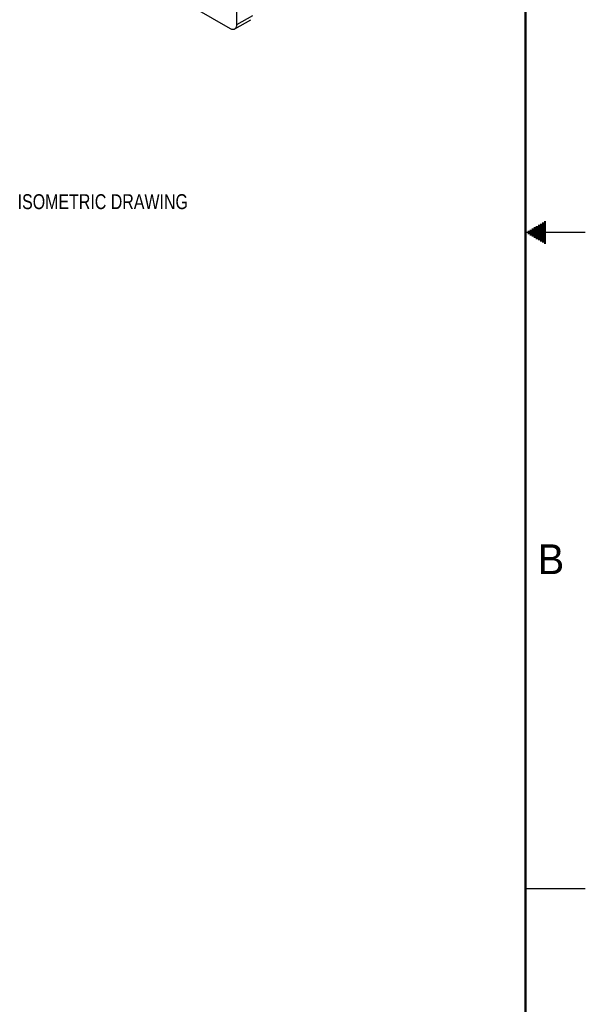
# Model space of a CAD drawing. Header units: inches. Extents: x 0 to 34, y 0 to 22.
# Tile 27 of 43: x 29.3 to 34, y 4.5 to 12.8. Entities that reach past the tile are written whole.
import ezdxf

# ---------------------------------------------------------------- set-up
doc = ezdxf.new("R2010")
doc.units = ezdxf.units.IN
doc.header["$LTSCALE"] = 1.87
doc.header["$MEASUREMENT"] = 0
doc.layers.get('0').update_dxf_attribs({"linetype": 'CONTINUOUS'})
doc.layers.add('DETAIL', color=7, linetype='CONTINUOUS')
doc.styles.get("Standard").update_dxf_attribs({"font": 'txt', "width": 0.8})
doc.styles.add('TEXTSTYLE_2', font='txt')

msp = doc.modelspace()

# ---------------------------------------------------------------- linework, layer by layer
at = {"color": 7, "linetype": 'CONTINUOUS'}
for p, q in [((31.0805, 12.7423), (31.0805, 19.1622)), ((29.4536, 13.6173), (31.0248, 12.7101)), ((31.0805, 12.7423), (31.2141, 12.8194)), ((31.0642, 12.7062), (31.1978, 12.7834))]:
    msp.add_line(p, q, dxfattribs=at)
at = {"color": 2, "linetype": 'CONTINUOUS'}
for p, q in [((33.6213, 11.07), (33.6697, 11.07)), ((33.6386, 11.08), (33.6697, 11.08)), ((33.6559, 11.09), (33.6697, 11.09)), ((34, 11), (33.5, 11)), ((33.5173, 11.01), (33.6697, 11.01)), ((33.5173, 10.99), (33.6697, 10.99)), ((33.5347, 11.02), (33.6697, 11.02)), ((33.5347, 10.98), (33.6697, 10.98)), ((33.552, 11.03), (33.6697, 11.03)), ((33.5693, 11.04), (33.6697, 11.04)), ((33.5866, 11.05), (33.6697, 11.05)), ((33.6039, 11.06), (33.6697, 11.06)), ((33.552, 10.97), (33.6697, 10.97)), ((33.5693, 10.96), (33.6697, 10.96)), ((33.5866, 10.95), (33.6697, 10.95)), ((33.6039, 10.94), (33.6697, 10.94)), ((33.6213, 10.93), (33.6697, 10.93)), ((33.6386, 10.92), (33.6697, 10.92)), ((33.6559, 10.91), (33.6697, 10.91)), ((33.5, 5.5), (34, 5.5))]:
    msp.add_line(p, q, dxfattribs=at)
at = {"color": 7, "linetype": 'CONTINUOUS', "const_width": 0.02}
msp.add_lwpolyline([(33.5, 0.5), (33.5, 21.5)], dxfattribs=at)
at = {"color": 7, "linetype": 'CONTINUOUS'}
for points, knots in [([(31.0642, 12.7062), (31.0668, 12.7077), (31.0716, 12.7118), (31.0768, 12.7203), (31.0799, 12.7307), (31.0805, 12.7383), (31.0805, 12.7423)], [0, 0, 0, 0, 0.21775, 0.450892, 0.710464, 1, 1, 1, 1]), ([(31.0248, 12.7101), (31.0282, 12.7081), (31.0351, 12.7049), (31.0457, 12.7023), (31.0556, 12.7026), (31.0616, 12.7047), (31.0642, 12.7062)], [0, 0, 0, 0, 0.289542, 0.549115, 0.782256, 1, 1, 1, 1])]:
    msp.add_open_spline(points, degree=3, knots=knots, dxfattribs=at)

# ---------------------------------------------------------------- texts
at = {"color": 2, "linetype": 'CONTINUOUS', "insert": (33.6006, 8.3845), "char_height": 0.25, "width": 0.25, "attachment_point": 1, "line_spacing_factor": 0.9, "style": 'TEXTSTYLE_2'}
msp.add_mtext('B', dxfattribs=at)
at = {"layer": 'DETAIL', "color": 2, "linetype": 'CONTINUOUS', "insert": (29.2444, 11.3202), "char_height": 0.125, "width": 1.7, "attachment_point": 1, "line_spacing_factor": 0.9}
msp.add_mtext('ISOMETRIC DRAWING', dxfattribs=at)

doc.saveas('drawing.dxf')
